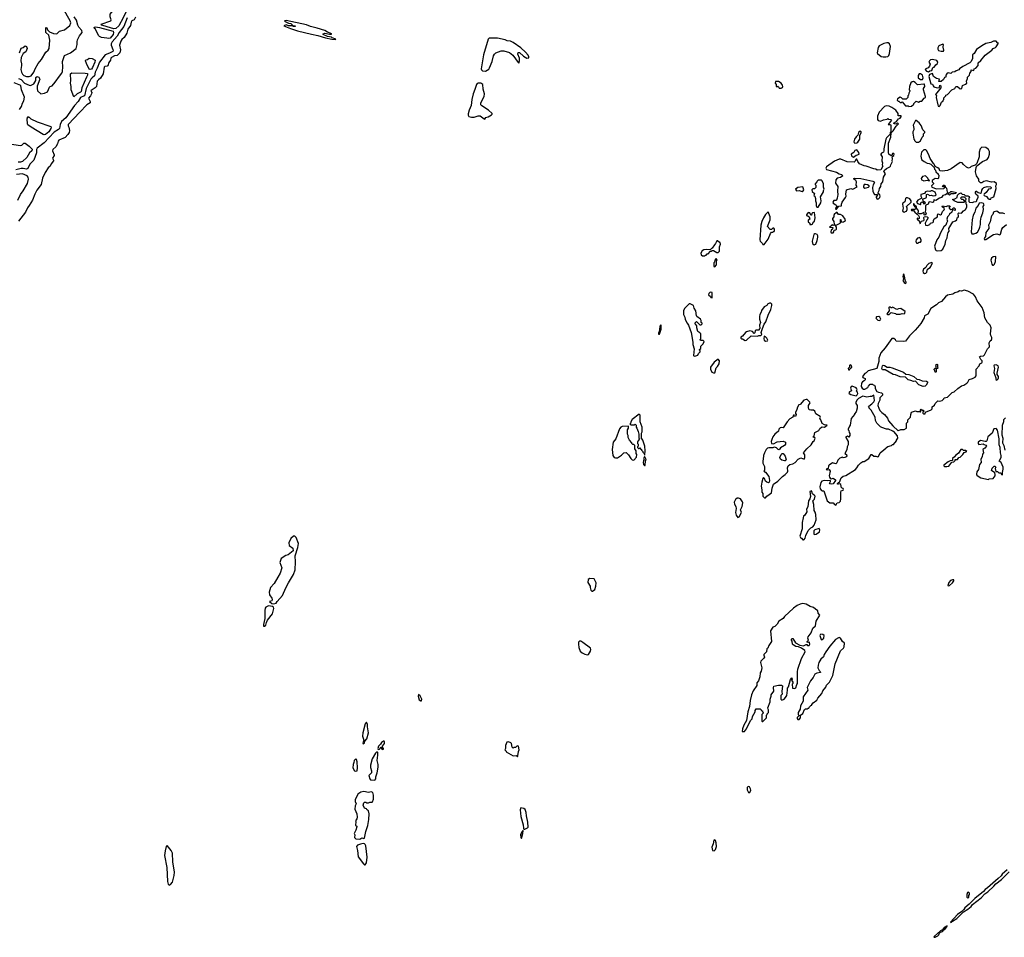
# Model space of a CAD drawing. Extents: x 1966327 to 2147849, y 395140 to 552178.
# Tile 225 of 256: x 2045185 to 2059746, y 495970 to 509544. Entities that reach past the tile are written whole.
import ezdxf

# ---------------------------------------------------------------- set-up
doc = ezdxf.new("R2010")
doc.units = 0

msp = doc.modelspace()

# ---------------------------------------------------------------- linework, layer by layer
at = {"layer": '0CON20XD'}
for points in [[(2045209, 508891), (2045211, 508865), (2045199, 508805), (2045210, 508765), (2045227, 508737), (2045248, 508718), (2045285, 508703), (2045326, 508704), (2045355, 508715), (2045395, 508765), (2045413, 508817), (2045456, 508895), (2045507, 508955), (2045570, 509065), (2045605, 509092), (2045619, 509115), (2045631, 509239), (2045614, 509315), (2045572, 509355), (2045569, 509425), (2045575, 509430), (2045585, 509421), (2045595, 509395), (2045625, 509365), (2045685, 509338), (2045735, 509336), (2045774, 509376), (2045847, 509395), (2045925, 509456), (2045940, 509495), (2045929, 509525), (2045827, 509707)], [(2046575, 509410), (2046476, 509436), (2046400, 509465), (2046390, 509475), (2046534, 509526), (2046537, 509543), (2046524, 509586), (2046524, 509625), (2046564, 509676), (2046637, 509733), (2046665, 509791), (2046785, 509766), (2046790, 509745), (2046785, 509715), (2046717, 509573), (2046651, 509455), (2046605, 509414), (2046575, 509410)], [(2046775, 509569), (2046723, 509445), (2046654, 509355), (2046625, 509301), (2046552, 509215), (2046537, 509185), (2046537, 509165), (2046563, 509105), (2046566, 509085), (2046560, 509075), (2046515, 509048), (2046448, 509022), (2046364, 508915), (2046330, 508825), (2046301, 508769), (2046291, 508715), (2046255, 508685), (2046237, 508663), (2046168, 508525), (2046141, 508419), (2046130, 508410), (2046082, 508395), (2046049, 508331), (2045995, 508273), (2045865, 508091), (2045805, 508037), (2045785, 507995), (2045771, 507935), (2045760, 507920), (2045695, 507880), (2045548, 507722), (2045443, 507645), (2045434, 507625), (2045435, 507575), (2045392, 507465), (2045335, 507405), (2045305, 507342), (2045285, 507332), (2045235, 507343), (2045205, 507342), (2045125, 507324)], [(2046895, 509581), (2046877, 509543), (2046845, 509525), (2046832, 509505), (2046821, 509459), (2046785, 509405), (2046771, 509345), (2046731, 509279), (2046695, 509249), (2046679, 509225), (2046661, 509165), (2046677, 509097), (2046664, 509055), (2046647, 509033), (2046625, 509016), (2046585, 509007), (2046544, 508985), (2046534, 508975), (2046528, 508945), (2046502, 508908), (2046487, 508863), (2046476, 508854), (2046445, 508849), (2046435, 508839), (2046419, 508745), (2046381, 508679), (2046348, 508655), (2046331, 508635), (2046318, 508555), (2046300, 508535), (2046241, 508495), (2046238, 508485), (2046252, 508465), (2046247, 508445), (2046232, 508418), (2046200, 508385), (2046226, 508335), (2046228, 508315), (2046178, 508282), (2046076, 508174), (2045902, 507995), (2045901, 507975), (2045911, 507955), (2045920, 507905), (2045915, 507875), (2045895, 507845), (2045855, 507803), (2045765, 507763), (2045754, 507746), (2045744, 507706), (2045719, 507665), (2045674, 507625), (2045671, 507605), (2045694, 507545), (2045694, 507535), (2045670, 507495), (2045685, 507467), (2045684, 507455), (2045650, 507410), (2045636, 507375), (2045607, 507353), (2045561, 507285), (2045523, 507197), (2045503, 507105), (2045439, 507021), (2045408, 506962), (2045375, 506876), (2045323, 506797), (2045298, 506762), (2045272, 506695), (2045165, 506562)], [(2045166, 508676), (2045205, 508658), (2045255, 508606), (2045326, 508574), (2045345, 508572), (2045395, 508595), (2045424, 508645), (2045425, 508688), (2045445, 508703), (2045469, 508695), (2045483, 508665), (2045442, 508558), (2045441, 508525), (2045450, 508490), (2045497, 508447), (2045549, 508455), (2045595, 508475), (2045625, 508546), (2045635, 508556), (2045665, 508563), (2045711, 508619), (2045771, 508709), (2045808, 508752), (2045819, 508775), (2045825, 508845), (2045817, 508927), (2045845, 509015), (2045934, 509055), (2046018, 509115), (2046035, 509175), (2046035, 509215), (2046041, 509245), (2046067, 509305), (2046107, 509355), (2046105, 509386), (2046061, 509431), (2046042, 509462), (2046023, 509535), (2045989, 509585)], [(2049855, 509250), (2049860, 509255), (2049806, 509276), (2049795, 509287), (2049735, 509296), (2049672, 509325), (2049674, 509336), (2049695, 509344), (2049765, 509328), (2049792, 509328), (2049800, 509335), (2049738, 509358), (2049695, 509383), (2049585, 509419), (2049485, 509442), (2049425, 509466), (2049125, 509530), (2049100, 509525), (2049110, 509515), (2049162, 509492), (2049196, 509486), (2049225, 509460), (2049260, 509455), (2049260, 509445), (2049235, 509444), (2049214, 509454), (2049162, 509452), (2049125, 509469), (2049090, 509455), (2049188, 509415), (2049295, 509381), (2049500, 509330), (2049595, 509312), (2049705, 509276), (2049800, 509255), (2049855, 509250)], [(2046505, 509266), (2046475, 509268), (2046395, 509282), (2046367, 509295), (2046352, 509312), (2046305, 509402), (2046291, 509415), (2046288, 509435), (2046305, 509437), (2046366, 509426), (2046565, 509374), (2046572, 509355), (2046566, 509325), (2046525, 509272), (2046505, 509266)], [(2052075, 508783), (2052125, 508811), (2052135, 508829), (2052173, 508925), (2052192, 509008), (2052205, 509035), (2052228, 509052), (2052305, 509081), (2052345, 509083), (2052428, 509058), (2052477, 509017), (2052555, 508908), (2052565, 508902), (2052574, 508935), (2052576, 508975), (2052554, 509036), (2052555, 509060), (2052575, 509060), (2052635, 509002), (2052685, 508972), (2052715, 508980), (2052716, 508995), (2052705, 509020), (2052665, 509064), (2052598, 509125), (2052482, 509205), (2052441, 509225), (2052395, 509232), (2052365, 509247), (2052251, 509269), (2052129, 509271), (2052114, 509255), (2052046, 509025), (2052011, 508815), (2052015, 508800), (2052028, 508788), (2052075, 508783)], [(2045182, 509055), (2045205, 509120), (2045235, 509132), (2045265, 509157), (2045285, 509145), (2045295, 509115), (2045275, 509067), (2045234, 509045), (2045207, 508983), (2045199, 508935), (2045209, 508891)], [(2057955, 508992), (2057995, 508995), (2058025, 509001), (2058038, 509012), (2058049, 509045), (2058061, 509145), (2058049, 509185), (2058029, 509199), (2058007, 509203), (2057967, 509193), (2057895, 509159), (2057880, 509130), (2057868, 509055), (2057872, 509042), (2057925, 508998), (2057955, 508992)], [(2058785, 508260), (2058800, 508275), (2058820, 508325), (2058840, 508345), (2058840, 508355), (2058850, 508365), (2058852, 508388), (2058880, 508415), (2058880, 508425), (2058905, 508438), (2058972, 508508), (2059014, 508526), (2059030, 508555), (2059055, 508555), (2059095, 508521), (2059116, 508524), (2059129, 508571), (2059175, 508590), (2059190, 508605), (2059186, 508635), (2059202, 508675), (2059200, 508695), (2059233, 508725), (2059239, 508751), (2059257, 508775), (2059255, 508800), (2059295, 508790), (2059302, 508818), (2059325, 508828), (2059358, 508865), (2059362, 508905), (2059400, 508940), (2059462, 509018), (2059562, 509095), (2059581, 509119), (2059615, 509130), (2059627, 509143), (2059660, 509195), (2059645, 509200), (2059627, 509227), (2059585, 509227), (2059545, 509208), (2059475, 509189), (2059413, 509157), (2059336, 509105), (2059303, 509045), (2059276, 509025), (2059275, 508970), (2059257, 508925), (2059237, 508903), (2059135, 508853), (2059082, 508815), (2059076, 508804), (2059035, 508789), (2059015, 508773), (2058975, 508768), (2058955, 508750), (2058916, 508756), (2058895, 508743), (2058880, 508725), (2058880, 508695), (2058864, 508686), (2058845, 508658), (2058812, 508628), (2058780, 508630), (2058790, 508665), (2058745, 508676), (2058698, 508705), (2058685, 508750), (2058640, 508735), (2058632, 508705), (2058662, 508595), (2058685, 508590), (2058694, 508564), (2058705, 508552), (2058755, 508538), (2058788, 508542), (2058793, 508577), (2058810, 508565), (2058810, 508535), (2058730, 508435), (2058742, 508422), (2058738, 508395), (2058763, 508283), (2058770, 508265), (2058785, 508260)], [(2058815, 509078), (2058845, 509080), (2058852, 509095), (2058842, 509135), (2058848, 509175), (2058835, 509182), (2058778, 509155), (2058763, 509125), (2058763, 509107), (2058775, 509090), (2058793, 509083), (2058815, 509078)], [(2046225, 508808), (2046214, 508814), (2046172, 508895), (2046158, 508935), (2046162, 508948), (2046187, 508953), (2046210, 508975), (2046255, 508969), (2046300, 508945), (2046297, 508915), (2046263, 508835), (2046245, 508814), (2046225, 508808)], [(2058625, 508770), (2058645, 508788), (2058676, 508794), (2058690, 508835), (2058708, 508842), (2058732, 508875), (2058758, 508895), (2058762, 508915), (2058748, 508938), (2058685, 508957), (2058655, 508950), (2058638, 508935), (2058632, 508915), (2058648, 508885), (2058642, 508858), (2058619, 508831), (2058585, 508817), (2058578, 508805), (2058595, 508784), (2058625, 508770)], [(2045985, 508402), (2045948, 508505), (2045946, 508555), (2045934, 508605), (2045940, 508645), (2045936, 508745), (2045955, 508756), (2046155, 508754), (2046185, 508748), (2046185, 508725), (2046175, 508695), (2046104, 508536), (2046095, 508481), (2046085, 508470), (2046033, 508447), (2045985, 508402)], [(2058508, 508658), (2058535, 508660), (2058547, 508683), (2058535, 508722), (2058505, 508742), (2058485, 508742), (2058471, 508719), (2058472, 508685), (2058508, 508658)], [(2045183, 508215), (2045211, 508259), (2045225, 508309), (2045246, 508344), (2045256, 508396), (2045210, 508505), (2045200, 508570), (2045105, 508609)], [(2052065, 508073), (2052080, 508095), (2052115, 508108), (2052160, 508135), (2052170, 508145), (2052170, 508155), (2052116, 508205), (2052020, 508270), (2052006, 508286), (2052005, 508315), (2052052, 508405), (2052059, 508445), (2052038, 508515), (2052035, 508585), (2052005, 508603), (2051965, 508604), (2051951, 508599), (2051939, 508585), (2051918, 508512), (2051889, 508445), (2051870, 508365), (2051864, 508275), (2051833, 508205), (2051815, 508150), (2051815, 508130), (2051825, 508112), (2051865, 508103), (2051905, 508104), (2051965, 508120), (2051995, 508119), (2052052, 508075), (2052065, 508073)], [(2056445, 508530), (2056465, 508540), (2056472, 508555), (2056467, 508577), (2056448, 508605), (2056405, 508628), (2056362, 508628), (2056360, 508605), (2056370, 508585), (2056370, 508555), (2056385, 508550), (2056395, 508560), (2056408, 508548), (2056415, 508530), (2056445, 508530)], [(2058335, 508260), (2058375, 508262), (2058410, 508295), (2058410, 508305), (2058442, 508338), (2058478, 508322), (2058500, 508340), (2058525, 508340), (2058559, 508381), (2058579, 508395), (2058581, 508405), (2058552, 508508), (2058553, 508525), (2058571, 508555), (2058565, 508588), (2058555, 508592), (2058465, 508580), (2058430, 508615), (2058405, 508628), (2058384, 508626), (2058365, 508610), (2058342, 508555), (2058340, 508505), (2058350, 508495), (2058350, 508485), (2058333, 508457), (2058330, 508425), (2058320, 508415), (2058318, 508392), (2058295, 508370), (2058245, 508370), (2058228, 508388), (2058205, 508398), (2058168, 508375), (2058160, 508355), (2058175, 508340), (2058185, 508340), (2058205, 508320), (2058225, 508320), (2058238, 508328), (2058285, 508270), (2058325, 508270), (2058335, 508260)], [(2057255, 506740), (2057265, 506742), (2057300, 506785), (2057338, 506792), (2057338, 506815), (2057350, 506845), (2057398, 506912), (2057406, 506934), (2057402, 506965), (2057415, 507027), (2057475, 507048), (2057505, 507038), (2057568, 507072), (2057558, 507095), (2057562, 507145), (2057552, 507165), (2057522, 507185), (2057522, 507195), (2057532, 507198), (2057625, 507193), (2057804, 507154), (2057823, 507145), (2057827, 507135), (2057807, 507103), (2057797, 507063), (2057801, 507001), (2057825, 506958), (2057869, 506959), (2057866, 506935), (2057853, 506927), (2057849, 506915), (2057865, 506890), (2057885, 506893), (2057904, 506915), (2057911, 506935), (2057905, 506952), (2057883, 506973), (2057882, 506985), (2057896, 507015), (2057900, 507045), (2057922, 507078), (2057923, 507115), (2057948, 507145), (2057961, 507215), (2057990, 507265), (2057967, 507305), (2057968, 507315), (2058005, 507342), (2058055, 507367), (2058064, 507376), (2058067, 507395), (2058092, 507445), (2058087, 507457), (2058092, 507485), (2058088, 507515), (2058113, 507535), (2058118, 507555), (2058114, 507564), (2058094, 507566), (2058082, 507535), (2058075, 507530), (2058041, 507555), (2058033, 507575), (2058032, 507715), (2058067, 507805), (2058072, 507868), (2058105, 507900), (2058145, 507970), (2058180, 508005), (2058165, 508020), (2058145, 508000), (2058123, 508003), (2058110, 508015), (2058150, 508040), (2058184, 508076), (2058205, 508088), (2058228, 508118), (2058215, 508122), (2058175, 508120), (2058178, 508155), (2058142, 508205), (2058085, 508247), (2058045, 508266), (2057998, 508268), (2057975, 508261), (2057897, 508175), (2057872, 508115), (2057870, 508065), (2057882, 508052), (2057915, 508042), (2057958, 508062), (2058015, 508070), (2058025, 508080), (2058035, 508070), (2058067, 508067), (2058078, 508055), (2058030, 507995), (2058062, 507992), (2058070, 507985), (2058070, 507885), (2058060, 507875), (2058058, 507852), (2058002, 507795), (2057992, 507775), (2057963, 507635), (2057967, 507605), (2057958, 507585), (2057932, 507568), (2057922, 507555), (2057922, 507545), (2057940, 507515), (2057937, 507455), (2057947, 507425), (2057942, 507395), (2057949, 507375), (2057920, 507325), (2057865, 507319), (2057845, 507333), (2057815, 507339), (2057705, 507379), (2057674, 507384), (2057605, 507412), (2057578, 507445), (2057565, 507480), (2057555, 507480), (2057538, 507445), (2057525, 507434), (2057423, 507443), (2057328, 507478), (2057305, 507478), (2057235, 507450), (2057115, 507365), (2057107, 507345), (2057117, 507327), (2057265, 507286), (2057305, 507264), (2057340, 507255), (2057358, 507235), (2057322, 507208), (2057275, 507198), (2057254, 507175), (2057250, 507125), (2057282, 507075), (2057279, 507005), (2057283, 506955), (2057278, 506935), (2057276, 506904), (2057266, 506874), (2057255, 506867), (2057223, 506867), (2057210, 506845), (2057215, 506830), (2057255, 506807), (2057263, 506795), (2057268, 506782), (2057253, 506765), (2057252, 506745), (2057255, 506740)], [(2045545, 507838), (2045533, 507843), (2045352, 507952), (2045305, 507988), (2045299, 508005), (2045297, 508075), (2045305, 508110), (2045315, 508100), (2045325, 508100), (2045350, 508075), (2045445, 508033), (2045645, 507963), (2045650, 507955), (2045646, 507935), (2045615, 507885), (2045565, 507843), (2045545, 507838)], [(2058475, 507730), (2058508, 507752), (2058530, 507805), (2058550, 507825), (2058550, 507855), (2058570, 507875), (2058570, 507885), (2058540, 507915), (2058518, 507978), (2058486, 508016), (2058445, 508050), (2058435, 508050), (2058400, 507985), (2058410, 507935), (2058408, 507915), (2058392, 507885), (2058392, 507865), (2058408, 507778), (2058420, 507765), (2058420, 507755), (2058445, 507730), (2058475, 507730)], [(2057535, 507718), (2057565, 507720), (2057580, 507730), (2057608, 507775), (2057608, 507832), (2057628, 507875), (2057628, 507885), (2057617, 507897), (2057588, 507875), (2057582, 507835), (2057555, 507810), (2057530, 507775), (2057522, 507735), (2057528, 507725), (2057535, 507718)], [(2045035, 507709), (2045195, 507682), (2045215, 507686), (2045245, 507718), (2045265, 507719), (2045325, 507674), (2045367, 507627), (2045364, 507605), (2045331, 507575), (2045290, 507505), (2045224, 507446), (2045195, 507435), (2045164, 507434)], [(2058765, 506124), (2058815, 506128), (2058835, 506148), (2058874, 506225), (2058882, 506278), (2058900, 506315), (2058904, 506355), (2058916, 506395), (2058930, 506415), (2058928, 506455), (2058985, 506552), (2059025, 506566), (2059046, 506585), (2059048, 506612), (2059065, 506622), (2059070, 506635), (2059062, 506678), (2059073, 506687), (2059115, 506681), (2059145, 506718), (2059173, 506737), (2059192, 506768), (2059190, 506805), (2059180, 506815), (2059180, 506845), (2059170, 506855), (2059170, 506875), (2059180, 506885), (2059180, 506895), (2059158, 506918), (2059115, 506920), (2059100, 506905), (2059115, 506890), (2059138, 506888), (2059142, 506872), (2059160, 506855), (2059155, 506840), (2059061, 506841), (2059003, 506863), (2058980, 506885), (2059015, 506892), (2059047, 506913), (2059055, 506950), (2059073, 506967), (2059105, 506980), (2059123, 506963), (2059155, 506960), (2059175, 506940), (2059205, 506940), (2059228, 506928), (2059230, 506915), (2059220, 506905), (2059220, 506855), (2059233, 506843), (2059275, 506838), (2059295, 506850), (2059328, 506855), (2059338, 506865), (2059338, 506875), (2059362, 506918), (2059360, 506935), (2059324, 506964), (2059318, 506975), (2059318, 506992), (2059330, 507005), (2059337, 507007), (2059359, 506989), (2059395, 506978), (2059408, 506985), (2059415, 507020), (2059428, 507045), (2059445, 507062), (2059495, 507077), (2059545, 507070), (2059550, 507055), (2059545, 507042), (2059514, 507036), (2059478, 506985), (2059447, 506963), (2059442, 506955), (2059451, 506941), (2059485, 506930), (2059502, 506902), (2059525, 506890), (2059545, 506890), (2059551, 506909), (2059590, 506925), (2059627, 507045), (2059620, 507085), (2059632, 507105), (2059632, 507122), (2059597, 507147), (2059555, 507142), (2059485, 507160), (2059445, 507150), (2059415, 507130), (2059395, 507128), (2059372, 507155), (2059368, 507185), (2059336, 507236), (2059318, 507295), (2059328, 507355), (2059340, 507380), (2059424, 507446), (2059493, 507477), (2059512, 507505), (2059528, 507555), (2059527, 507595), (2059512, 507625), (2059475, 507652), (2059415, 507658), (2059388, 507635), (2059377, 507585), (2059373, 507515), (2059342, 507418), (2059315, 507390), (2059255, 507370), (2059240, 507355), (2059218, 507348), (2059185, 507360), (2059141, 507401), (2059125, 507428), (2059095, 507432), (2058961, 507339), (2058906, 507314), (2058825, 507302), (2058795, 507310), (2058782, 507335), (2058765, 507352), (2058722, 507372), (2058710, 507405), (2058697, 507417), (2058652, 507492), (2058627, 507555), (2058595, 507610), (2058585, 507620), (2058555, 507620), (2058520, 507585), (2058510, 507525), (2058524, 507474), (2058560, 507445), (2058605, 507422), (2058637, 507417), (2058660, 507405), (2058708, 507358), (2058713, 507333), (2058727, 507317), (2058733, 507293), (2058770, 507265), (2058770, 507255), (2058780, 507245), (2058772, 507198), (2058765, 507190), (2058725, 507192), (2058680, 507165), (2058680, 507145), (2058697, 507127), (2058698, 507115), (2058670, 507085), (2058674, 507064), (2058745, 507042), (2058852, 507048), (2058868, 507062), (2058870, 507070), (2058843, 507073), (2058830, 507085), (2058845, 507098), (2058856, 507096), (2058870, 507085), (2058870, 507070), (2058892, 507052), (2058902, 506992), (2058912, 506982), (2058935, 506980), (2058955, 507000), (2058975, 507002), (2059040, 506985), (2059027, 506973), (2059005, 506968), (2058955, 506970), (2058935, 506950), (2058928, 506958), (2058895, 506970), (2058877, 506953), (2058835, 506942), (2058818, 506912), (2058788, 506902), (2058735, 506870), (2058702, 506878), (2058700, 506845), (2058685, 506838), (2058645, 506848), (2058630, 506845), (2058620, 506815), (2058585, 506798), (2058580, 506785), (2058583, 506725), (2058578, 506705), (2058590, 506675), (2058575, 506650), (2058560, 506655), (2058560, 506685), (2058555, 506690), (2058515, 506672), (2058494, 506674), (2058473, 506683), (2058478, 506715), (2058473, 506725), (2058450, 506755), (2058450, 506775), (2058420, 506800), (2058415, 506820), (2058405, 506820), (2058402, 506805), (2058424, 506774), (2058438, 506768), (2058440, 506745), (2058425, 506738), (2058375, 506738), (2058370, 506725), (2058375, 506720), (2058405, 506720), (2058424, 506694), (2058459, 506669), (2058478, 506645), (2058488, 506625), (2058488, 506605), (2058475, 506600), (2058460, 506610), (2058460, 506595), (2058487, 506567), (2058495, 506530), (2058506, 506534), (2058519, 506561), (2058558, 506575), (2058562, 506585), (2058554, 506616), (2058562, 506628), (2058585, 506632), (2058606, 506626), (2058618, 506615), (2058617, 506603), (2058600, 506585), (2058578, 506535), (2058582, 506502), (2058605, 506500), (2058645, 506512), (2058657, 506533), (2058690, 506545), (2058700, 506555), (2058700, 506575), (2058711, 506599), (2058760, 506625), (2058757, 506653), (2058765, 506670), (2058805, 506658), (2058820, 506665), (2058832, 506708), (2058855, 506730), (2058860, 506745), (2058855, 506760), (2058845, 506760), (2058828, 506775), (2058831, 506789), (2058885, 506780), (2058905, 506790), (2058935, 506790), (2058950, 506775), (2058932, 506768), (2058932, 506755), (2058955, 506738), (2058975, 506740), (2058995, 506760), (2059005, 506760), (2059018, 506745), (2059020, 506725), (2059015, 506720), (2058995, 506730), (2058982, 506728), (2058973, 506717), (2058970, 506695), (2058935, 506668), (2058924, 506645), (2058904, 506625), (2058897, 506595), (2058906, 506565), (2058890, 506535), (2058884, 506506), (2058850, 506480), (2058805, 506392), (2058776, 506325), (2058750, 506285), (2058716, 506195), (2058728, 506138), (2058738, 506128), (2058765, 506124)], [(2057515, 507512), (2057555, 507540), (2057577, 507543), (2057600, 507555), (2057597, 507577), (2057565, 507620), (2057535, 507608), (2057519, 507581), (2057482, 507555), (2057485, 507531), (2057495, 507519), (2057515, 507512)], [(2045156, 506874), (2045195, 506956), (2045238, 507012), (2045302, 507118), (2045314, 507185), (2045310, 507215), (2045295, 507235), (2045225, 507262), (2045138, 507252)], [(2058635, 507160), (2058640, 507165), (2058620, 507185), (2058617, 507197), (2058582, 507232), (2058538, 507225), (2058518, 507192), (2058522, 507175), (2058535, 507168), (2058555, 507162), (2058605, 507168), (2058635, 507160)], [(2056755, 507002), (2056770, 507010), (2056780, 507025), (2056765, 507070), (2056695, 507063), (2056660, 507035), (2056675, 507013), (2056715, 507018), (2056755, 507002)], [(2056985, 506768), (2056995, 506772), (2057034, 506835), (2057040, 506865), (2057030, 506925), (2057072, 506995), (2057074, 507016), (2057082, 507035), (2057072, 507065), (2057070, 507115), (2057055, 507160), (2057045, 507170), (2056992, 507168), (2056972, 507148), (2056968, 507132), (2056950, 507115), (2056950, 507105), (2056960, 507095), (2056957, 507063), (2056938, 507042), (2056915, 507040), (2056900, 507025), (2056905, 507000), (2056940, 506975), (2056930, 506945), (2056944, 506934), (2056955, 506900), (2056952, 506865), (2056962, 506835), (2056965, 506790), (2056975, 506772), (2056985, 506768)], [(2057682, 507052), (2057705, 507054), (2057736, 507064), (2057746, 507074), (2057748, 507088), (2057725, 507102), (2057695, 507108), (2057675, 507104), (2057662, 507078), (2057666, 507066), (2057682, 507052)], [(2058265, 506697), (2058285, 506704), (2058299, 506711), (2058312, 506738), (2058312, 506755), (2058302, 506778), (2058368, 506845), (2058368, 506865), (2058347, 506895), (2058315, 506909), (2058295, 506906), (2058285, 506898), (2058275, 506850), (2058248, 506832), (2058243, 506815), (2058250, 506755), (2058241, 506715), (2058252, 506702), (2058265, 506697)], [(2058510, 506810), (2058512, 506835), (2058520, 506845), (2058538, 506848), (2058555, 506822), (2058567, 506823), (2058580, 506835), (2058548, 506858), (2058542, 506888), (2058598, 506912), (2058595, 506960), (2058612, 506962), (2058645, 506942), (2058665, 506948), (2058695, 506938), (2058726, 506944), (2058740, 506955), (2058724, 506994), (2058685, 507013), (2058665, 507012), (2058645, 507002), (2058605, 507007), (2058580, 506995), (2058567, 506973), (2058514, 506956), (2058511, 506935), (2058528, 506902), (2058468, 506875), (2058448, 506845), (2058465, 506827), (2058505, 506810), (2058510, 506810)], [(2059295, 506374), (2059325, 506384), (2059348, 506402), (2059376, 506445), (2059386, 506475), (2059394, 506515), (2059393, 506565), (2059405, 506622), (2059431, 506689), (2059438, 506735), (2059432, 506778), (2059447, 506805), (2059440, 506825), (2059416, 506836), (2059375, 506828), (2059359, 506795), (2059323, 506755), (2059309, 506695), (2059288, 506652), (2059269, 506585), (2059256, 506405), (2059268, 506378), (2059295, 506374)], [(2056195, 506218), (2056254, 506295), (2056287, 506383), (2056305, 506400), (2056325, 506400), (2056335, 506410), (2056345, 506410), (2056350, 506425), (2056350, 506445), (2056338, 506458), (2056322, 506458), (2056305, 506440), (2056285, 506440), (2056242, 506485), (2056282, 506585), (2056282, 506625), (2056255, 506700), (2056215, 506660), (2056183, 506615), (2056158, 506558), (2056147, 506505), (2056130, 506285), (2056136, 506265), (2056168, 506235), (2056175, 506220), (2056195, 506218)], [(2056872, 506512), (2056895, 506512), (2056915, 506522), (2056922, 506548), (2056937, 506565), (2056947, 506615), (2056940, 506690), (2056912, 506688), (2056898, 506675), (2056897, 506653), (2056885, 506652), (2056870, 506685), (2056845, 506692), (2056820, 506655), (2056820, 506645), (2056842, 506642), (2056859, 506629), (2056868, 506595), (2056845, 506578), (2056844, 506555), (2056868, 506535), (2056872, 506512)], [(2057185, 506392), (2057215, 506393), (2057227, 506405), (2057232, 506428), (2057255, 506433), (2057266, 506445), (2057264, 506474), (2057252, 506498), (2057318, 506535), (2057322, 506545), (2057322, 506588), (2057328, 506588), (2057328, 506568), (2057345, 506550), (2057367, 506553), (2057397, 506575), (2057391, 506595), (2057360, 506640), (2057325, 506662), (2057294, 506664), (2057275, 506690), (2057265, 506690), (2057230, 506660), (2057224, 506645), (2057227, 506625), (2057204, 506605), (2057206, 506586), (2057227, 506557), (2057228, 506518), (2057238, 506502), (2057215, 506500), (2057205, 506508), (2057191, 506499), (2057178, 506482), (2057160, 506475), (2057209, 506469), (2057208, 506445), (2057185, 506432), (2057180, 506405), (2057185, 506392)], [(2059755, 506673), (2059725, 506683), (2059677, 506683), (2059635, 506710), (2059595, 506702), (2059588, 506695), (2059575, 506660), (2059560, 506645), (2059553, 506627), (2059539, 506551), (2059512, 506505), (2059520, 506475), (2059518, 506455), (2059471, 506395), (2059470, 506335), (2059454, 506315), (2059451, 506301), (2059458, 506288)], [(2059458, 506288), (2059475, 506292), (2059585, 506367), (2059635, 506377), (2059678, 506362), (2059688, 506372), (2059710, 506445), (2059725, 506468), (2059778, 506512)], [(2056935, 506213), (2056957, 506225), (2056978, 506275), (2056989, 506325), (2056989, 506345), (2056977, 506365), (2056953, 506377), (2056943, 506377), (2056930, 506365), (2056907, 506265), (2056912, 506232), (2056935, 506213)], [(2058455, 506238), (2058465, 506240), (2058485, 506252), (2058505, 506252), (2058517, 506265), (2058516, 506286), (2058495, 506322), (2058465, 506312), (2058443, 506287), (2058439, 506265), (2058443, 506245), (2058455, 506238)], [(2055315, 506050), (2055322, 506058), (2055338, 506062), (2055352, 506078), (2055365, 506080), (2055402, 506118), (2055415, 506120), (2055425, 506130), (2055445, 506130), (2055495, 506100), (2055515, 506100), (2055532, 506118), (2055532, 506185), (2055550, 506225), (2055545, 506250), (2055535, 506250), (2055505, 506272), (2055495, 506272), (2055477, 506233), (2055458, 506215), (2055428, 506162), (2055415, 506160), (2055395, 506140), (2055345, 506142), (2055305, 506137), (2055277, 506123), (2055258, 506092), (2055262, 506065), (2055285, 506050), (2055315, 506050)], [(2059573, 505913), (2059585, 505913), (2059602, 505925), (2059618, 505965), (2059620, 506035), (2059615, 506040), (2059580, 506035), (2059558, 506015), (2059548, 505985), (2059560, 505925), (2059573, 505913)], [(2055465, 505890), (2055490, 505915), (2055490, 505975), (2055498, 505985), (2055485, 506010), (2055463, 505987), (2055460, 505955), (2055450, 505945), (2055450, 505895), (2055465, 505890)], [(2058565, 505788), (2058585, 505792), (2058602, 505808), (2058604, 505836), (2058613, 505855), (2058650, 505880), (2058662, 505895), (2058682, 505935), (2058684, 505945), (2058675, 505954), (2058632, 505938), (2058601, 505909), (2058585, 505878), (2058550, 505855), (2058541, 505825), (2058544, 505804), (2058565, 505788)], [(2058285, 505643), (2058295, 505650), (2058295, 505662), (2058279, 505689), (2058276, 505725), (2058265, 505770), (2058255, 505782), (2058247, 505745), (2058256, 505705), (2058244, 505685), (2058265, 505654), (2058285, 505643)], [(2055425, 505430), (2055427, 505507), (2055395, 505512), (2055378, 505495), (2055372, 505475), (2055399, 505449), (2055405, 505432), (2055425, 505430)], [(2058175, 503460), (2058182, 503468), (2058218, 503482), (2058267, 503483), (2058298, 503502), (2058300, 503575), (2058320, 503595), (2058320, 503625), (2058360, 503665), (2058362, 503705), (2058375, 503740), (2058435, 503758), (2058455, 503750), (2058495, 503750), (2058505, 503740), (2058510, 503755), (2058500, 503765), (2058515, 503780), (2058525, 503770), (2058548, 503768), (2058560, 503755), (2058542, 503738), (2058540, 503725), (2058553, 503713), (2058578, 503712), (2058582, 503738), (2058667, 503773), (2058680, 503785), (2058680, 503815), (2058715, 503840), (2058722, 503868), (2058762, 503908), (2058795, 503900), (2058827, 503913), (2058850, 503935), (2058855, 503950), (2058905, 503962), (2058975, 504030), (2059005, 504040), (2059060, 504090), (2059114, 504126), (2059148, 504135), (2059191, 504165), (2059208, 504182), (2059225, 504223), (2059276, 504234), (2059315, 504258), (2059330, 504275), (2059332, 504375), (2059376, 504424), (2059386, 504454), (2059412, 504468), (2059420, 504480), (2059418, 504495), (2059400, 504515), (2059382, 504555), (2059394, 504566), (2059437, 504573), (2059456, 504584), (2059497, 504675), (2059527, 504705), (2059521, 504765), (2059537, 504795), (2059555, 504810), (2059562, 504825), (2059562, 504842), (2059545, 504870), (2059542, 504895), (2059550, 504985), (2059536, 505026), (2059500, 505065), (2059458, 505135), (2059450, 505205), (2059421, 505285), (2059347, 505385), (2059320, 505445), (2059291, 505485), (2059205, 505528), (2059155, 505542), (2059115, 505528), (2059085, 505534), (2059065, 505519), (2059016, 505504), (2058985, 505484), (2058905, 505467), (2058876, 505444), (2058816, 505374), (2058775, 505353), (2058743, 505325), (2058659, 505271), (2058615, 505186), (2058566, 505164), (2058559, 505135), (2058511, 505049), (2058462, 504988), (2058427, 504953), (2058342, 504865), (2058285, 504787), (2058255, 504782), (2058145, 504790), (2058135, 504810), (2058115, 504830), (2058084, 504826), (2057985, 504692), (2057922, 504618), (2057893, 504535), (2057892, 504485), (2057862, 504385), (2057735, 504350), (2057705, 504320), (2057682, 504308), (2057650, 504265), (2057655, 504250), (2057690, 504235), (2057690, 504215), (2057675, 504200), (2057651, 504189), (2057632, 504165), (2057628, 504118), (2057644, 504094), (2057665, 504080), (2057685, 504080), (2057730, 504105), (2057740, 504125), (2057765, 504150), (2057795, 504150), (2057805, 504140), (2057828, 504135), (2057838, 504115), (2057838, 504088), (2057860, 504045), (2057885, 504032), (2057932, 504022), (2057947, 504007), (2057945, 503990), (2057908, 503952), (2057907, 503915), (2057883, 503867), (2057878, 503835), (2057890, 503795), (2057908, 503765), (2057935, 503732), (2057973, 503703), (2058017, 503647), (2058035, 503610), (2058098, 503535), (2058175, 503460)], [(2055158, 504568), (2055185, 504572), (2055215, 504580), (2055222, 504608), (2055248, 504632), (2055250, 504645), (2055240, 504655), (2055240, 504665), (2055258, 504682), (2055260, 504715), (2055295, 504750), (2055307, 504785), (2055295, 504800), (2055255, 504800), (2055250, 504815), (2055257, 504823), (2055260, 504845), (2055258, 504895), (2055245, 504912), (2055215, 504930), (2055198, 504985), (2055197, 505017), (2055170, 505055), (2055195, 505080), (2055245, 505030), (2055265, 505030), (2055278, 505045), (2055278, 505055), (2055263, 505063), (2055262, 505095), (2055251, 505115), (2055201, 505151), (2055193, 505163), (2055182, 505235), (2055158, 505278), (2055148, 505315), (2055102, 505342), (2055085, 505342), (2055015, 505272), (2055004, 505236), (2055004, 505184), (2055021, 505141), (2055027, 505107), (2055054, 505055), (2055078, 505025), (2055114, 504914), (2055141, 504775), (2055141, 504741), (2055162, 504675), (2055148, 504578), (2055158, 504568)], [(2055915, 504800), (2055935, 504802), (2056005, 504868), (2056095, 504862), (2056115, 504872), (2056146, 504874), (2056160, 504885), (2056152, 504915), (2056168, 504975), (2056195, 505040), (2056218, 505075), (2056253, 505175), (2056292, 505255), (2056307, 505315), (2056306, 505336), (2056295, 505350), (2056275, 505352), (2056245, 505338), (2056232, 505315), (2056196, 505294), (2056155, 505240), (2056152, 505215), (2056133, 505185), (2056127, 505155), (2056128, 505115), (2056142, 505065), (2056124, 505026), (2056130, 504975), (2056120, 504965), (2056120, 504955), (2056115, 504950), (2056075, 504952), (2056060, 504945), (2056057, 504913), (2056045, 504900), (2056022, 504932), (2055985, 504939), (2055935, 504928), (2055918, 504915), (2055876, 504864), (2055850, 504845), (2055852, 504832), (2055863, 504823), (2055875, 504822), (2055915, 504800)], [(2058045, 505182), (2058075, 505210), (2058137, 505197), (2058145, 505190), (2058205, 505188), (2058235, 505198), (2058265, 505192), (2058275, 505200), (2058282, 505225), (2058215, 505269), (2058182, 505268), (2058155, 505258), (2058105, 505288), (2058095, 505290), (2058088, 505282), (2058075, 505280), (2058065, 505290), (2058045, 505290), (2058040, 505285), (2058042, 505235), (2058010, 505195), (2058025, 505182), (2058045, 505182)], [(2054645, 504892), (2054672, 504965), (2054672, 505015), (2054665, 505030), (2054651, 505009), (2054649, 504961), (2054642, 504925), (2054633, 504913), (2054633, 504893), (2054645, 504892)], [(2057895, 505092), (2057915, 505102), (2057920, 505115), (2057908, 505145), (2057893, 505153), (2057855, 505148), (2057848, 505135), (2057852, 505122), (2057875, 505098), (2057895, 505092)], [(2056215, 504788), (2056245, 504793), (2056248, 504805), (2056236, 504835), (2056215, 504854), (2056195, 504860), (2056188, 504825), (2056194, 504805), (2056215, 504788)], [(2055445, 504320), (2055465, 504322), (2055486, 504394), (2055507, 504415), (2055527, 504455), (2055532, 504495), (2055515, 504520), (2055454, 504476), (2055402, 504405), (2055403, 504373), (2055422, 504332), (2055445, 504320)], [(2057455, 504363), (2057466, 504384), (2057491, 504405), (2057485, 504428), (2057465, 504439), (2057455, 504428), (2057456, 504404), (2057438, 504385), (2057442, 504365), (2057455, 504363)], [(2058545, 504120), (2058484, 504144), (2058435, 504195), (2058405, 504190), (2058365, 504207), (2058325, 504215), (2058285, 504256), (2058205, 504259), (2058135, 504291), (2058103, 504293), (2057985, 504364), (2057945, 504366), (2057934, 504385), (2057943, 504425), (2057955, 504431), (2057975, 504428), (2058014, 504404), (2058055, 504405), (2058086, 504396), (2058258, 504328), (2058289, 504299), (2058335, 504295), (2058408, 504268), (2058455, 504225), (2058485, 504223), (2058532, 504202), (2058598, 504198), (2058611, 504185), (2058610, 504170), (2058592, 504135), (2058575, 504121), (2058545, 504120)], [(2058735, 504330), (2058722, 504332), (2058720, 504355), (2058710, 504365), (2058710, 504375), (2058725, 504390), (2058740, 504380), (2058740, 504415), (2058730, 504425), (2058740, 504435), (2058740, 504445), (2058755, 504450), (2058760, 504445), (2058760, 504405), (2058770, 504395), (2058758, 504382), (2058740, 504380), (2058740, 504335), (2058735, 504330)], [(2059635, 504212), (2059655, 504230), (2059660, 504245), (2059660, 504265), (2059640, 504295), (2059640, 504315), (2059661, 504405), (2059654, 504425), (2059625, 504439), (2059596, 504434), (2059590, 504425), (2059600, 504385), (2059590, 504325), (2059622, 504245), (2059623, 504223), (2059635, 504212)], [(2057555, 503982), (2057568, 503992), (2057578, 504015), (2057574, 504034), (2057560, 504055), (2057570, 504075), (2057567, 504085), (2057556, 504096), (2057495, 504122), (2057484, 504116), (2057473, 504095), (2057487, 504055), (2057455, 504037), (2057449, 504025), (2057451, 504015), (2057475, 503998), (2057555, 503982)], [(2056202, 502472), (2056215, 502472), (2056232, 502495), (2056304, 502546), (2056314, 502616), (2056334, 502675), (2056397, 502715), (2056465, 502787), (2056505, 502814), (2056539, 502851), (2056543, 502865), (2056539, 502915), (2056548, 502945), (2056575, 502963), (2056618, 502972), (2056652, 502995), (2056699, 503041), (2056738, 503062), (2056786, 503045), (2056796, 503065), (2056796, 503105), (2056778, 503135), (2056825, 503198), (2056890, 503255), (2056922, 503305), (2056936, 503315), (2056950, 503355), (2056945, 503362), (2056925, 503362), (2056922, 503375), (2056935, 503390), (2056942, 503435), (2057004, 503466), (2057020, 503495), (2057045, 503518), (2057055, 503522), (2057085, 503518), (2057127, 503545), (2057085, 503552), (2057051, 503571), (2057034, 503624), (2057018, 503645), (2057026, 503664), (2057024, 503675), (2056957, 503715), (2056946, 503755), (2056927, 503767), (2056885, 503766), (2056863, 503773), (2056854, 503784), (2056849, 503805), (2056852, 503835), (2056874, 503875), (2056872, 503885), (2056830, 503925), (2056815, 503927), (2056784, 503916), (2056725, 503852), (2056710, 503845), (2056686, 503814), (2056679, 503775), (2056658, 503735), (2056658, 503718), (2056668, 503705), (2056656, 503674), (2056645, 503680), (2056637, 503697), (2056630, 503695), (2056618, 503665), (2056575, 503638), (2056535, 503597), (2056475, 503508), (2056445, 503511), (2056433, 503505), (2056414, 503485), (2056408, 503455), (2056355, 503413), (2056325, 503373), (2056307, 503335), (2056297, 503303), (2056303, 503273), (2056335, 503270), (2056385, 503300), (2056475, 503307), (2056510, 503295), (2056508, 503265), (2056497, 503245), (2056435, 503208), (2056415, 503182), (2056400, 503185), (2056379, 503209), (2056363, 503217), (2056345, 503218), (2056325, 503208), (2056265, 503212), (2056245, 503206), (2056224, 503186), (2056198, 503135), (2056184, 503095), (2056182, 503045), (2056173, 503017), (2056176, 502985), (2056198, 502935), (2056200, 502875), (2056190, 502865), (2056215, 502850), (2056264, 502785), (2056274, 502725), (2056269, 502701), (2056257, 502693), (2056232, 502702), (2056217, 502715), (2056202, 502755), (2056185, 502770), (2056174, 502756), (2056160, 502705), (2056153, 502645), (2056161, 502591), (2056159, 502555), (2056174, 502535), (2056177, 502497), (2056202, 502472)], [(2057255, 502363), (2057274, 502396), (2057305, 502400), (2057325, 502420), (2057330, 502455), (2057327, 502555), (2057335, 502572), (2057362, 502585), (2057368, 502595), (2057365, 502607), (2057340, 502620), (2057327, 502667), (2057315, 502680), (2057295, 502672), (2057280, 502675), (2057280, 502685), (2057295, 502700), (2057310, 502705), (2057332, 502765), (2057365, 502792), (2057405, 502799), (2057545, 502892), (2057566, 502914), (2057588, 502955), (2057625, 502990), (2057655, 503008), (2057675, 503010), (2057742, 503055), (2057775, 503110), (2057785, 503110), (2057818, 503088), (2057845, 503088), (2057875, 503078), (2057888, 503082), (2057912, 503135), (2057965, 503183), (2057996, 503204), (2058005, 503217), (2058025, 503229), (2058077, 503243), (2058095, 503260), (2058108, 503262), (2058150, 503315), (2058150, 503325), (2058170, 503355), (2058168, 503388), (2058115, 503450), (2058105, 503450), (2058098, 503458), (2058035, 503488), (2058005, 503488), (2057935, 503512), (2057915, 503522), (2057862, 503575), (2057842, 503615), (2057838, 503665), (2057775, 503770), (2057750, 503795), (2057750, 503805), (2057740, 503815), (2057742, 503828), (2057788, 503862), (2057818, 503892), (2057828, 503912), (2057818, 503988), (2057785, 503970), (2057765, 503968), (2057715, 503962), (2057653, 503977), (2057591, 503939), (2057571, 503919), (2057550, 503885), (2057550, 503865), (2057568, 503835), (2057568, 503795), (2057557, 503743), (2057530, 503715), (2057530, 503705), (2057481, 503645), (2057469, 503545), (2057455, 503530), (2057437, 503487), (2057438, 503475), (2057447, 503465), (2057450, 503435), (2057462, 503422), (2057462, 503395), (2057445, 503370), (2057425, 503383), (2057401, 503375), (2057401, 503365), (2057436, 503306), (2057437, 503255), (2057420, 503225), (2057419, 503181), (2057387, 503125), (2057415, 503110), (2057417, 503093), (2057407, 503075), (2057390, 503065), (2057365, 503063), (2057355, 503070), (2057315, 503059), (2057285, 503030), (2057271, 502989), (2057255, 502974), (2057205, 502987), (2057155, 502956), (2057146, 502945), (2057143, 502907), (2057112, 502895), (2057125, 502883), (2057155, 502888), (2057172, 502865), (2057158, 502795), (2057162, 502775), (2057172, 502762), (2057185, 502750), (2057215, 502761), (2057248, 502735), (2057248, 502725), (2057213, 502677), (2057185, 502671), (2057167, 502677), (2057162, 502685), (2057176, 502714), (2057175, 502728), (2057135, 502722), (2057088, 502728), (2057050, 502715), (2057033, 502697), (2057018, 502632), (2057022, 502605), (2057045, 502578), (2057055, 502572), (2057078, 502575), (2057127, 502427), (2057165, 502397), (2057215, 502398), (2057235, 502370), (2057255, 502363)], [(2054425, 503100), (2054430, 503105), (2054437, 503165), (2054432, 503235), (2054402, 503322), (2054380, 503355), (2054380, 503425), (2054392, 503448), (2054392, 503515), (2054360, 503595), (2054360, 503695), (2054345, 503710), (2054245, 503630), (2054222, 503595), (2054218, 503572), (2054210, 503565), (2054225, 503550), (2054275, 503550), (2054285, 503560), (2054300, 503545), (2054300, 503515), (2054312, 503502), (2054332, 503452), (2054340, 503415), (2054340, 503355), (2054350, 503345), (2054348, 503332), (2054325, 503310), (2054320, 503295), (2054320, 503275), (2054330, 503265), (2054330, 503235), (2054320, 503225), (2054320, 503215), (2054335, 503200), (2054345, 503200), (2054355, 503210), (2054368, 503198), (2054380, 503185), (2054380, 503175), (2054400, 503155), (2054400, 503145), (2054418, 503128), (2054425, 503100)], [(2059762, 503655), (2059733, 503625), (2059737, 503595), (2059717, 503543), (2059711, 503405), (2059724, 503355), (2059722, 503282), (2059739, 503245), (2059754, 503174)], [(2054265, 503030), (2054305, 503070), (2054312, 503112), (2054300, 503125), (2054300, 503165), (2054280, 503195), (2054280, 503245), (2054268, 503258), (2054252, 503262), (2054240, 503275), (2054240, 503285), (2054202, 503322), (2054182, 503365), (2054182, 503392), (2054172, 503415), (2054172, 503475), (2054187, 503503), (2054190, 503525), (2054185, 503530), (2054095, 503527), (2054073, 503515), (2054055, 503492), (2054000, 503345), (2053964, 503295), (2053947, 503185), (2053955, 503095), (2053978, 503068), (2053995, 503062), (2054026, 503064), (2054086, 503104), (2054120, 503135), (2054155, 503140), (2054190, 503105), (2054221, 503051), (2054243, 503033), (2054265, 503030)], [(2059515, 502742), (2059525, 502750), (2059581, 502759), (2059612, 502795), (2059613, 502815), (2059605, 502840), (2059557, 502877), (2059565, 502912), (2059595, 502937), (2059607, 502937), (2059620, 502925), (2059612, 502905), (2059622, 502862), (2059645, 502858), (2059665, 502840), (2059695, 502840), (2059704, 502814), (2059715, 502810), (2059720, 502815), (2059718, 502845), (2059730, 502895), (2059728, 502925), (2059698, 502995), (2059672, 503015), (2059701, 503065), (2059702, 503095), (2059688, 503135), (2059684, 503216), (2059672, 503255), (2059670, 503345), (2059645, 503470), (2059627, 503497), (2059590, 503490), (2059565, 503427), (2059502, 503375), (2059487, 503313), (2059480, 503305), (2059465, 503302), (2059395, 503317), (2059362, 503295), (2059360, 503275), (2059372, 503262), (2059435, 503270), (2059448, 503258), (2059475, 503252), (2059482, 503235), (2059460, 503205), (2059442, 503198), (2059430, 503185), (2059440, 503135), (2059423, 503117), (2059420, 503075), (2059398, 503045), (2059402, 502995), (2059378, 502962), (2059365, 502890), (2059338, 502855), (2059335, 502820), (2059342, 502805), (2059375, 502779), (2059400, 502765), (2059515, 502742)], [(2056495, 503018), (2056455, 503030), (2056438, 503045), (2056428, 503065), (2056445, 503110), (2056460, 503125), (2056478, 503125), (2056506, 503085), (2056518, 503035), (2056505, 503020), (2056495, 503018)], [(2058895, 502933), (2058925, 502940), (2058972, 502998), (2058998, 503002), (2059020, 503025), (2059022, 503038), (2059055, 503040), (2059072, 503068), (2059095, 503070), (2059135, 503110), (2059151, 503139), (2059190, 503155), (2059175, 503170), (2059145, 503170), (2059127, 503187), (2059102, 503185), (2059069, 503131), (2059025, 503098), (2059010, 503075), (2058982, 503055), (2058978, 503022), (2058944, 503016), (2058915, 503002), (2058853, 502955), (2058853, 502945), (2058864, 502934), (2058895, 502933)], [(2054435, 502950), (2054440, 503025), (2054448, 503035), (2054437, 503067), (2054425, 503080), (2054412, 503055), (2054420, 503035), (2054410, 503025), (2054403, 502995), (2054412, 502962), (2054425, 502950), (2054435, 502950)], [(2056775, 501848), (2056785, 501853), (2056801, 501875), (2056811, 501915), (2056844, 501986), (2056885, 502028), (2056916, 502044), (2056934, 502066), (2056964, 502145), (2056961, 502225), (2056951, 502261), (2056934, 502284), (2056930, 502370), (2056914, 502425), (2056940, 502450), (2056947, 502495), (2056935, 502512), (2056908, 502528), (2056902, 502565), (2056893, 502573), (2056871, 502565), (2056878, 502492), (2056870, 502455), (2056850, 502425), (2056840, 502340), (2056820, 502305), (2056827, 502263), (2056795, 502212), (2056775, 502200), (2056774, 502175), (2056757, 502105), (2056756, 502014), (2056723, 501905), (2056732, 501885), (2056748, 501875), (2056765, 501850), (2056775, 501848)], [(2055805, 502180), (2055825, 502192), (2055859, 502255), (2055847, 502295), (2055870, 502345), (2055878, 502395), (2055875, 502410), (2055846, 502456), (2055815, 502468), (2055795, 502464), (2055773, 502445), (2055752, 502405), (2055757, 502375), (2055777, 502345), (2055783, 502315), (2055769, 502255), (2055780, 502215), (2055805, 502180)], [(2056935, 501930), (2056965, 501933), (2057011, 501969), (2057020, 501995), (2057010, 502015), (2056944, 501996), (2056930, 501985), (2056928, 501945), (2056935, 501930)], [(2048945, 500904), (2048980, 500915), (2048990, 500935), (2049071, 501025), (2049119, 501141), (2049158, 501215), (2049233, 501335), (2049257, 501405), (2049266, 501525), (2049260, 501615), (2049299, 501735), (2049306, 501795), (2049275, 501882), (2049255, 501903), (2049235, 501902), (2049193, 501867), (2049164, 501805), (2049168, 501765), (2049222, 501725), (2049230, 501685), (2049155, 501630), (2049122, 501618), (2049052, 501575), (2049034, 501515), (2049062, 501435), (2049039, 501355), (2049001, 501295), (2048946, 501205), (2048896, 501145), (2048874, 501075), (2048880, 501035), (2048916, 500986), (2048920, 500965), (2048913, 500947), (2048880, 500935), (2048915, 500908), (2048945, 500904)], [(2053655, 501090), (2053690, 501115), (2053706, 501164), (2053708, 501215), (2053680, 501275), (2053615, 501278), (2053590, 501265), (2053588, 501218), (2053620, 501165), (2053620, 501145), (2053633, 501103), (2053645, 501090), (2053655, 501090)], [(2058915, 501170), (2058935, 501172), (2058982, 501215), (2059000, 501245), (2058998, 501258), (2058978, 501258), (2058953, 501247), (2058925, 501220), (2058910, 501175), (2058915, 501170)], [(2048792, 500572), (2048805, 500572), (2048825, 500588), (2048834, 500626), (2048850, 500660), (2048923, 500755), (2048943, 500835), (2048936, 500855), (2048925, 500861), (2048865, 500874), (2048826, 500854), (2048815, 500838), (2048809, 500805), (2048812, 500685), (2048788, 500595), (2048792, 500572)], [(2055872, 499012), (2055905, 499012), (2055936, 499054), (2055994, 499176), (2056015, 499200), (2056023, 499235), (2056062, 499305), (2056063, 499327), (2056075, 499348), (2056085, 499352), (2056135, 499352), (2056150, 499335), (2056150, 499325), (2056168, 499318), (2056170, 499305), (2056180, 499295), (2056180, 499285), (2056160, 499265), (2056160, 499165), (2056165, 499160), (2056175, 499160), (2056230, 499215), (2056230, 499255), (2056240, 499265), (2056240, 499275), (2056260, 499295), (2056260, 499335), (2056253, 499343), (2056250, 499365), (2056283, 499455), (2056282, 499495), (2056300, 499535), (2056300, 499555), (2056337, 499613), (2056332, 499665), (2056340, 499685), (2056405, 499702), (2056452, 499702), (2056465, 499690), (2056458, 499605), (2056460, 499565), (2056443, 499547), (2056440, 499515), (2056440, 499495), (2056455, 499480), (2056490, 499495), (2056510, 499515), (2056528, 499545), (2056542, 499625), (2056542, 499655), (2056557, 499675), (2056582, 499785), (2056605, 499810), (2056610, 499785), (2056600, 499775), (2056620, 499745), (2056620, 499725), (2056610, 499715), (2056613, 499655), (2056645, 499648), (2056665, 499660), (2056678, 499712), (2056688, 499725), (2056688, 499895), (2056693, 499935), (2056746, 500094), (2056799, 500191), (2056796, 500215), (2056749, 500249), (2056705, 500267), (2056662, 500272), (2056624, 500294), (2056616, 500306), (2056609, 500349), (2056599, 500365), (2056600, 500380), (2056605, 500388), (2056618, 500388), (2056656, 500325), (2056722, 500292), (2056777, 500283), (2056815, 500301), (2056825, 500300), (2056838, 500285), (2056858, 500285), (2056868, 500305), (2056865, 500330), (2056855, 500340), (2056845, 500330), (2056833, 500335), (2056833, 500345), (2056850, 500365), (2056842, 500395), (2056844, 500415), (2056888, 500472), (2056916, 500544), (2056956, 500575), (2056966, 500645), (2057016, 500735), (2056996, 500765), (2056987, 500797), (2056956, 500826), (2056925, 500849), (2056875, 500863), (2056815, 500896), (2056765, 500906), (2056725, 500899), (2056681, 500879), (2056629, 500841), (2056497, 500715), (2056478, 500685), (2056412, 500648), (2056388, 500602), (2056351, 500569), (2056324, 500556), (2056288, 500505), (2056302, 500345), (2056262, 500285), (2056248, 500245), (2056232, 500235), (2056228, 500195), (2056192, 500155), (2056190, 500145), (2056200, 500115), (2056186, 500094), (2056146, 500055), (2056143, 500033), (2056160, 499955), (2056150, 499905), (2056138, 499882), (2056130, 499825), (2056110, 499765), (2056088, 499735), (2056088, 499695), (2056031, 499615), (2056008, 499558), (2055986, 499475), (2055980, 499385), (2055954, 499305), (2055933, 499175), (2055895, 499108), (2055874, 499056), (2055872, 499012)], [(2056715, 499190), (2056730, 499215), (2056732, 499258), (2056768, 499282), (2056792, 499338), (2056805, 499350), (2056835, 499350), (2056845, 499360), (2056855, 499360), (2056865, 499380), (2056885, 499400), (2056900, 499405), (2056900, 499415), (2056922, 499438), (2056975, 499480), (2056991, 499509), (2057047, 499575), (2057062, 499615), (2057105, 499672), (2057118, 499702), (2057159, 499745), (2057209, 499845), (2057246, 500014), (2057324, 500206), (2057368, 500245), (2057378, 500265), (2057382, 500322), (2057355, 500348), (2057322, 500395), (2057305, 500403), (2057295, 500401), (2057248, 500375), (2057165, 500279), (2057105, 500194), (2057081, 500155), (2057071, 500119), (2057035, 500085), (2057004, 500035), (2056994, 499995), (2056988, 499958), (2057008, 499915), (2057025, 499900), (2057028, 499885), (2056973, 499877), (2056945, 499860), (2056922, 499815), (2056881, 499765), (2056829, 499665), (2056842, 499625), (2056774, 499525), (2056770, 499465), (2056730, 499395), (2056727, 499343), (2056700, 499295), (2056700, 499265), (2056710, 499255), (2056710, 499245), (2056685, 499220), (2056682, 499205), (2056695, 499190), (2056715, 499190)], [(2057045, 500370), (2057055, 500373), (2057075, 500396), (2057082, 500435), (2057065, 500449), (2057035, 500453), (2057022, 500445), (2057020, 500435), (2057037, 500377), (2057045, 500370)], [(2053575, 500147), (2053595, 500153), (2053627, 500205), (2053632, 500225), (2053628, 500245), (2053515, 500332), (2053485, 500350), (2053465, 500350), (2053450, 500335), (2053448, 500305), (2053454, 500255), (2053474, 500205), (2053505, 500176), (2053545, 500156), (2053575, 500147)], [(2051125, 499470), (2051130, 499495), (2051105, 499540), (2051085, 499560), (2051080, 499535), (2051093, 499485), (2051115, 499470), (2051125, 499470)], [(2050265, 498832), (2050282, 498845), (2050290, 498870), (2050320, 498905), (2050343, 498995), (2050327, 499085), (2050327, 499125), (2050315, 499150), (2050295, 499130), (2050260, 498995), (2050256, 498945), (2050272, 498885), (2050260, 498845), (2050265, 498832)], [(2050555, 498750), (2050565, 498753), (2050566, 498765), (2050550, 498785), (2050550, 498795), (2050582, 498835), (2050582, 498862), (2050575, 498870), (2050565, 498870), (2050535, 498850), (2050523, 498827), (2050492, 498795), (2050483, 498763), (2050485, 498750), (2050505, 498752), (2050518, 498765), (2050525, 498790), (2050542, 498755), (2050555, 498750)], [(2052545, 498642), (2052552, 498655), (2052561, 498719), (2052570, 498745), (2052560, 498795), (2052540, 498800), (2052515, 498780), (2052492, 498778), (2052485, 498770), (2052470, 498785), (2052460, 498835), (2052448, 498848), (2052415, 498860), (2052390, 498855), (2052370, 498805), (2052370, 498765), (2052360, 498745), (2052380, 498725), (2052380, 498715), (2052483, 498653), (2052525, 498660), (2052545, 498642)], [(2050155, 498428), (2050175, 498432), (2050182, 498475), (2050178, 498568), (2050165, 498600), (2050155, 498608), (2050130, 498585), (2050127, 498555), (2050114, 498525), (2050111, 498475), (2050138, 498435), (2050155, 498428)], [(2050435, 498293), (2050450, 498315), (2050453, 498345), (2050473, 498405), (2050486, 498486), (2050486, 498525), (2050471, 498585), (2050482, 498665), (2050482, 498702), (2050475, 498710), (2050462, 498708), (2050445, 498692), (2050395, 498608), (2050371, 498515), (2050374, 498484), (2050390, 498435), (2050390, 498405), (2050348, 498365), (2050362, 498315), (2050375, 498298), (2050435, 498293)], [(2055985, 498110), (2055997, 498145), (2055992, 498165), (2055976, 498196), (2055958, 498202), (2055943, 498185), (2055945, 498150), (2055965, 498110), (2055985, 498110)], [(2050215, 497424), (2050245, 497441), (2050275, 497432), (2050285, 497438), (2050302, 497535), (2050334, 497625), (2050348, 497715), (2050352, 497795), (2050345, 497840), (2050335, 497850), (2050325, 497850), (2050315, 497870), (2050285, 497880), (2050262, 497925), (2050273, 497957), (2050285, 497970), (2050307, 497967), (2050315, 497960), (2050345, 497960), (2050365, 497970), (2050395, 497968), (2050402, 497975), (2050416, 498015), (2050419, 498075), (2050405, 498111), (2050385, 498124), (2050345, 498110), (2050275, 498126), (2050228, 498115), (2050183, 498085), (2050147, 498005), (2050147, 497977), (2050160, 497945), (2050144, 497916), (2050142, 497865), (2050173, 497795), (2050174, 497745), (2050172, 497725), (2050152, 497695), (2050158, 497685), (2050152, 497625), (2050170, 497615), (2050170, 497605), (2050158, 497555), (2050132, 497505), (2050142, 497485), (2050136, 497445), (2050155, 497426), (2050215, 497424)], [(2052640, 497570), (2052655, 497572), (2052695, 497588), (2052705, 497600), (2052702, 497675), (2052680, 497765), (2052674, 497815), (2052659, 497859), (2052642, 497875), (2052597, 497883), (2052584, 497855), (2052594, 497755), (2052631, 497635), (2052634, 497584), (2052640, 497570)], [(2052605, 497430), (2052627, 497505), (2052630, 497545), (2052625, 497550), (2052605, 497520), (2052593, 497485), (2052594, 497444), (2052605, 497430)], [(2047395, 496742), (2047415, 496753), (2047445, 496788), (2047470, 496885), (2047473, 496935), (2047448, 497085), (2047446, 497215), (2047427, 497255), (2047365, 497328), (2047353, 497315), (2047335, 497250), (2047328, 497178), (2047359, 497005), (2047369, 496795), (2047380, 496755), (2047395, 496742)], [(2050295, 497040), (2050315, 497070), (2050324, 497156), (2050302, 497322), (2050293, 497343), (2050282, 497352), (2050265, 497356), (2050225, 497349), (2050179, 497331), (2050168, 497315), (2050182, 497255), (2050191, 497161), (2050267, 497057), (2050282, 497042), (2050295, 497040)], [(2055455, 497250), (2055475, 497270), (2055490, 497315), (2055487, 497367), (2055475, 497400), (2055465, 497410), (2055450, 497405), (2055440, 497355), (2055420, 497305), (2055430, 497255), (2055455, 497250)], [(2059791, 496969), (2059715, 496905), (2059699, 496881), (2059658, 496842), (2059498, 496702), (2059465, 496679), (2059441, 496649), (2059309, 496545), (2059229, 496461), (2059161, 496405), (2059149, 496381), (2059119, 496351), (2059053, 496305), (2058952, 496195), (2058955, 496190)], [(2058955, 496190), (2058965, 496192), (2058980, 496210), (2059045, 496247), (2059144, 496346), (2059207, 496385), (2059255, 496424), (2059276, 496454), (2059405, 496556), (2059458, 496612), (2059505, 496642), (2059592, 496725), (2059620, 496760), (2059705, 496824), (2059819, 496941)], [(2059205, 496553), (2059222, 496565), (2059223, 496587), (2059232, 496605), (2059232, 496625), (2059215, 496638), (2059203, 496635), (2059192, 496605), (2059193, 496563), (2059205, 496553)], [(2058705, 495970), (2058725, 495971), (2058765, 495994), (2058776, 496005), (2058787, 496033), (2058802, 496048), (2058830, 496055), (2058851, 496079), (2058867, 496085), (2058898, 496125), (2058900, 496140), (2058858, 496115), (2058831, 496079), (2058803, 496065), (2058715, 495988), (2058705, 495970)]]:
    msp.add_lwpolyline(points, dxfattribs=at)

doc.saveas('drawing.dxf')
